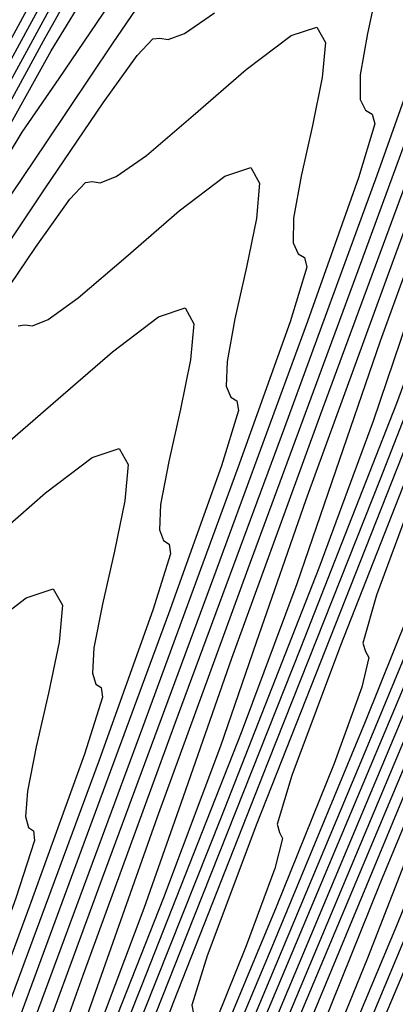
# Model space of a CAD drawing. Extents: x 3249832 to 3255657, y 13789405 to 13793316.
# Tile 22 of 256: x 3251559.18 to 3251562, y 13792368.97 to 13792376.35. Entities that reach past the tile are written whole.
import ezdxf

# ---------------------------------------------------------------- set-up
doc = ezdxf.new("R2010")
doc.units = 0
doc.header["$LTSCALE"] = 100
doc.header["$MEASUREMENT"] = 0
for name, color, linetype in [('GRATIO_03231_CON', 1, 'CONTINUOUS'), ('GRATIO_0323_ICON', 1, 'CONTINUOUS'), ('TARGETS_EAST', 7, 'CONTINUOUS')]:
    doc.layers.add(name, color=color, linetype=linetype)

# ---------------------------------------------------------------- blocks, each defined once
blk = doc.blocks.new('Gratio_032316_contours')
at = {"layer": 'GRATIO_03231_CON', "color": 5, "linetype": 'Continuous', "flags": 128}
for points in [[(3251566.8119, 13792380.8048), (3251565.7879, 13792378.3565), (3251564.9766, 13792376.3841), (3251564.5209, 13792375.2189), (3251564.1852, 13792374.328), (3251563.6397, 13792372.9625), (3251562.6685, 13792370.6344), (3251561.5124, 13792367.8989), (3251560.5267, 13792365.5721), (3251559.9514, 13792364.2034), (3251559.5665, 13792363.2758), (3251559.0371, 13792362.0056), (3251558.1373, 13792359.865), (3251557.077, 13792357.3505), (3251556.1754, 13792355.2141), (3251555.6718, 13792354.0202), (3251555.4866, 13792353.58), (3251555.4606, 13792353.5166)], [(3251567.1103, 13792381.7171), (3251566.087, 13792379.2838), (3251565.0378, 13792376.7772), (3251564.2054, 13792374.7583), (3251563.7355, 13792373.5663), (3251563.3881, 13792372.6554), (3251562.8263, 13792371.2584), (3251561.83, 13792368.8752), (3251560.6454, 13792366.0749), (3251559.6356, 13792363.6935), (3251559.0514, 13792362.3074), (3251558.6965, 13792361.4549), (3251558.2627, 13792360.4141), (3251557.5359, 13792358.6852), (3251556.6796, 13792356.6541), (3251555.9517, 13792354.9284), (3251555.5454, 13792353.9636), (3251555.3965, 13792353.6074), (3251555.3762, 13792353.5556)], [(3251567.2274, 13792382.203), (3251566.4094, 13792380.2529), (3251565.3621, 13792377.7628), (3251564.2878, 13792375.1979), (3251563.4342, 13792373.1324), (3251562.9502, 13792371.9137), (3251562.5909, 13792370.9828), (3251562.0128, 13792369.5543), (3251560.9915, 13792367.1161), (3251559.7784, 13792364.2509), (3251558.7445, 13792361.8148), (3251558.1515, 13792360.4114), (3251557.8266, 13792359.6339), (3251557.4882, 13792358.8227), (3251556.9345, 13792357.5054), (3251556.2822, 13792355.9578), (3251555.7279, 13792354.6426), (3251555.419, 13792353.907), (3251555.3063, 13792353.6349), (3251555.2918, 13792353.5945)], [(3251566.818, 13792381.728), (3251566.4578, 13792380.8045), (3251565.8631, 13792379.3634), (3251565.0076, 13792377.3245), (3251563.9123, 13792374.7207), (3251562.7878, 13792372.0393), (3251561.8917, 13792369.8808), (3251561.3795, 13792368.6086), (3251560.9966, 13792367.6377), (3251560.386, 13792366.146), (3251559.3145, 13792363.5978), (3251558.0445, 13792360.6029), (3251556.9622, 13792358.0576), (3251556.3515, 13792356.6195), (3251556.0867, 13792355.992), (3251555.9393, 13792355.6398), (3251555.7317, 13792355.1458), (3251555.4871, 13792354.5654), (3251555.2793, 13792354.0722), (3251555.1634, 13792353.7963), (3251555.1213, 13792353.6942), (3251555.1159, 13792353.679)], [(3251566.6078, 13792382.3401), (3251566.3178, 13792381.5033), (3251566.2525, 13792381.1845), (3251566.2979, 13792381.1211), (3251566.3473, 13792381.0698), (3251566.324, 13792380.8646), (3251566.1587, 13792380.3586), (3251565.7892, 13792379.4158), (3251565.1809, 13792377.9436), (3251564.3066, 13792375.8602), (3251563.1874, 13792373.1997), (3251562.0377, 13792370.46), (3251561.1205, 13792368.2549), (3251560.5942, 13792366.956), (3251560.1994, 13792365.9652), (3251559.5725, 13792364.4419), (3251558.476, 13792361.8387), (3251557.1775, 13792358.7789), (3251556.0711, 13792356.1789), (3251555.4516, 13792354.7235), (3251555.2167, 13792354.171)], [(3251566.5664, 13792382.523), (3251565.9807, 13792381.0046), (3251565.6814, 13792380.1505), (3251565.6106, 13792379.8259), (3251565.6523, 13792379.7626), (3251565.6985, 13792379.7121), (3251565.671, 13792379.5044), (3251565.4995, 13792378.9892), (3251565.1205, 13792378.0271), (3251564.4987, 13792376.5239), (3251563.6057, 13792374.396), (3251562.4625, 13792371.6787), (3251561.2877, 13792368.8807), (3251560.3493, 13792366.6291), (3251559.813, 13792365.3131), (3251559.4352, 13792364.37), (3251558.8704, 13792362.9991), (3251557.8888, 13792360.6698), (3251556.7267, 13792357.9319), (3251555.7365, 13792355.6056), (3251555.1827, 13792354.3057), (3251554.9785, 13792353.8268), (3251554.949, 13792353.7583)], [(3251566.6682, 13792383.0418), (3251565.9533, 13792381.2189), (3251565.3536, 13792379.669), (3251565.045, 13792378.7978), (3251564.9686, 13792378.4674), (3251565.0068, 13792378.4041), (3251565.0496, 13792378.3544), (3251565.0179, 13792378.1443), (3251564.8402, 13792377.6198), (3251564.4519, 13792376.6385), (3251563.8166, 13792375.1041), (3251562.9048, 13792372.9318), (3251561.7376, 13792370.1577), (3251560.5377, 13792367.3014), (3251559.578, 13792365.0033), (3251559.0328, 13792363.6726), (3251558.6793, 13792362.7942), (3251558.196, 13792361.6215), (3251557.3645, 13792359.6484), (3251556.3801, 13792357.3292), (3251555.5411, 13792355.3586), (3251555.0716, 13792354.2574), (3251554.8982, 13792353.8517), (3251554.8727, 13792353.7938)], [(3251564.0994, 13792376.998), (3251563.7721, 13792376.0923), (3251563.6846, 13792375.7503), (3251563.7157, 13792375.6872), (3251563.752, 13792375.639), (3251563.7119, 13792375.424), (3251563.5216, 13792374.881), (3251563.1146, 13792373.8611), (3251562.4523, 13792372.2645), (3251561.503, 13792370.0033), (3251560.2879, 13792367.1157), (3251559.0376, 13792364.1428), (3251558.0356, 13792361.7516), (3251557.4724, 13792360.3917), (3251557.1674, 13792359.6426), (3251556.8473, 13792358.8665), (3251556.3159, 13792357.6056), (3251555.6867, 13792356.1237), (3251555.1502, 13792354.8645), (3251554.8496, 13792354.1609)], [(3251564.114, 13792377.3064), (3251563.4723, 13792375.6625), (3251563.1357, 13792374.7396), (3251563.0427, 13792374.3917), (3251563.0701, 13792374.3287), (3251563.1031, 13792374.2813), (3251563.0588, 13792374.0638), (3251562.8624, 13792373.5116), (3251562.446, 13792372.4725), (3251561.7701, 13792370.8447), (3251560.8021, 13792368.5391), (3251559.563, 13792365.5947), (3251558.2876, 13792362.5635), (3251557.2644, 13792360.1258), (3251556.6922, 13792358.7512), (3251556.4114, 13792358.0668), (3251556.1729, 13792357.4889), (3251555.7917, 13792356.5843), (3251555.3402, 13792355.521), (3251554.9553, 13792354.6175), (3251554.7395, 13792354.1126)], [(3251564.279, 13792377.973), (3251563.5009, 13792376.0022), (3251562.8452, 13792374.327), (3251562.4993, 13792373.3869), (3251562.4007, 13792373.0332), (3251562.4246, 13792372.9703), (3251562.4543, 13792372.9236), (3251562.4058, 13792372.7036), (3251562.2031, 13792372.1422), (3251561.7774, 13792371.0838), (3251561.088, 13792369.4249), (3251560.1012, 13792367.0749), (3251558.8381, 13792364.0737), (3251557.5375, 13792360.9842), (3251556.4931, 13792358.4999), (3251555.912, 13792357.1107), (3251555.6555, 13792356.491), (3251555.4985, 13792356.1114), (3251555.2674, 13792355.5629), (3251554.9937, 13792354.9182), (3251554.7603, 13792354.3704), (3251554.6295, 13792354.0643)], [(3251563.6817, 13792376.7058), (3251562.8878, 13792374.6981), (3251562.2181, 13792372.9915), (3251561.8629, 13792372.0341), (3251561.7587, 13792371.6746), (3251561.7791, 13792371.6118), (3251561.8055, 13792371.5659), (3251561.7527, 13792371.3435), (3251561.5438, 13792370.7728), (3251561.1087, 13792369.6951), (3251560.4058, 13792368.0052), (3251559.4003, 13792365.6106), (3251558.1132, 13792362.5527), (3251556.7875, 13792359.4049), (3251555.7219, 13792356.8741), (3251555.1318, 13792355.4703), (3251554.8995, 13792354.9152), (3251554.824, 13792354.7339), (3251554.7404, 13792354.5359), (3251554.6274, 13792354.2703)], [(3251563.5613, 13792376.9927), (3251563.1792, 13792375.9449), (3251562.4871, 13792374.1714), (3251561.6616, 13792372.0898), (3251560.964, 13792370.3205), (3251560.59, 13792369.3287), (3251560.4748, 13792368.9576), (3251560.488, 13792368.8948), (3251560.5078, 13792368.8505), (3251560.4467, 13792368.6232), (3251560.2253, 13792368.034), (3251559.7779, 13792366.9331), (3251559.093, 13792365.2879), (3251558.1725, 13792363.095), (3251557.0565, 13792360.4433), (3251555.9389, 13792357.7902), (3251555.0515, 13792355.6857), (3251554.562, 13792354.5268), (3251554.3807, 13792354.1001)], [(3251563.2279, 13792376.5041), (3251562.9871, 13792375.7746), (3251562.5957, 13792374.7089), (3251561.8898, 13792372.9042), (3251561.0485, 13792370.7856), (3251560.3369, 13792368.985), (3251559.9536, 13792367.9759), (3251559.8328, 13792367.599), (3251559.8424, 13792367.5364), (3251559.859, 13792367.4928), (3251559.7936, 13792367.263), (3251559.566, 13792366.6646), (3251559.1137, 13792365.5549), (3251558.4462, 13792363.9519), (3251557.5907, 13792361.9135), (3251556.6009, 13792359.561), (3251555.635, 13792357.2685), (3251554.8775, 13792355.4731), (3251554.4603, 13792354.4873), (3251554.305, 13792354.1246)], [(3251548.8044, 13792356.6775), (3251548.896, 13792356.8572), (3251548.9773, 13792357.0165), (3251549.0382, 13792357.1349), (3251549.1212, 13792357.2937), (3251549.481, 13792357.9822), (3251550.4248, 13792359.791), (3251552.1103, 13792363.0224), (3251554.0946, 13792366.8229), (3251555.7849, 13792370.0505), (3251556.7645, 13792371.9012), (3251557.3207, 13792372.9236), (3251557.9171, 13792374.0045), (3251558.884, 13792375.7779), (3251560.0204, 13792377.8668)], [(3251563.6302, 13792378.0333), (3251563.0091, 13792376.3176), (3251562.6606, 13792375.2978), (3251562.4128, 13792374.5565), (3251562.0121, 13792373.4729), (3251561.2924, 13792371.637), (3251560.4354, 13792369.4815), (3251559.7098, 13792367.6495), (3251559.3172, 13792366.6232), (3251559.1908, 13792366.2405), (3251559.1969, 13792366.1779), (3251559.2102, 13792366.1351), (3251559.1406, 13792365.9029), (3251558.9067, 13792365.2952), (3251558.4495, 13792364.1767), (3251557.7993, 13792362.6159), (3251557.009, 13792360.7321), (3251556.1453, 13792358.6788), (3251555.3311, 13792356.7467), (3251554.7035, 13792355.2604), (3251554.3585, 13792354.4479), (3251554.2292, 13792354.1491)], [(3251548.8517, 13792356.6547), (3251548.8986, 13792356.7457), (3251549.2292, 13792357.3808), (3251550.1273, 13792359.1043), (3251551.7351, 13792362.188), (3251553.6282, 13792365.8146), (3251555.2408, 13792368.8945), (3251556.177, 13792370.6639), (3251556.7198, 13792371.6628), (3251557.3223, 13792372.757), (3251558.3053, 13792374.5613), (3251559.4608, 13792376.6863)], [(3251563.0832, 13792376.8729), (3251562.4501, 13792375.1281), (3251562.0934, 13792374.0915), (3251561.8385, 13792373.3384), (3251561.4286, 13792372.237), (3251560.6951, 13792370.3698), (3251559.8223, 13792368.1773), (3251559.0827, 13792366.3139), (3251558.6808, 13792365.2705), (3251558.5489, 13792364.8819), (3251558.5513, 13792364.8194), (3251558.5614, 13792364.7774), (3251558.4876, 13792364.5427), (3251558.2474, 13792363.9258), (3251557.7853, 13792362.7985), (3251557.1525, 13792361.2799), (3251556.4272, 13792359.5506), (3251555.6897, 13792357.7966), (3251555.0275, 13792356.2249), (3251554.5301, 13792355.0476), (3251554.2582, 13792354.4081), (3251554.1559, 13792354.173)], [(3251548.9506, 13792356.6069), (3251548.9883, 13792356.6833), (3251549.2615, 13792357.211), (3251550.0058, 13792358.6414), (3251551.3392, 13792361.2001), (3251552.9096, 13792364.209), (3251554.2475, 13792366.7642), (3251555.03, 13792368.2431), (3251555.5215, 13792369.1478), (3251556.1329, 13792370.2619), (3251557.148, 13792372.128), (3251558.3416, 13792374.3252), (3251559.3613, 13792376.1918), (3251559.9539, 13792377.2497)], [(3251562.7707, 13792376.6707), (3251561.9894, 13792374.5521), (3251561.3322, 13792372.7491), (3251560.9588, 13792371.679), (3251560.6899, 13792370.9022), (3251560.2616, 13792369.765), (3251559.5005, 13792367.8355), (3251558.5961, 13792365.569), (3251557.8285, 13792363.6429), (3251557.4079, 13792362.565), (3251557.2649, 13792362.1648), (3251557.2602, 13792362.1025), (3251557.2637, 13792362.062), (3251557.1815, 13792361.8224), (3251556.9289, 13792361.187), (3251556.4568, 13792360.0421), (3251555.8588, 13792358.6079), (3251555.2638, 13792357.1876), (3251554.7785, 13792356.0321), (3251554.4203, 13792355.1812), (3251554.1841, 13792354.6219), (3251554.0592, 13792354.328), (3251554.0122, 13792354.22)], [(3251549.0001, 13792356.583), (3251549.0332, 13792356.6521), (3251549.2776, 13792357.1261), (3251549.945, 13792358.41), (3251551.1412, 13792360.7062), (3251552.5503, 13792363.4062), (3251553.7508, 13792365.6991), (3251554.4566, 13792367.0327), (3251554.9223, 13792367.8903), (3251555.5381, 13792369.0143), (3251556.5693, 13792370.9113), (3251557.782, 13792373.1446), (3251558.8177, 13792375.042), (3251559.4189, 13792376.1174), (3251559.7325, 13792376.6305)], [(3251562.9099, 13792377.3767), (3251562.2373, 13792375.5448), (3251561.4425, 13792373.3917), (3251560.7732, 13792371.5596), (3251560.3915, 13792370.4727), (3251560.1156, 13792369.6841), (3251559.6781, 13792368.529), (3251558.9032, 13792366.5683), (3251557.983, 13792364.2648), (3251557.2014, 13792362.3074), (3251556.7715, 13792361.2123), (3251556.6229, 13792360.8063), (3251556.6147, 13792360.744), (3251556.6149, 13792360.7043), (3251556.5284, 13792360.4623), (3251556.2696, 13792359.8176), (3251555.7926, 13792358.6639), (3251555.2119, 13792357.2719), (3251554.682, 13792356.0062), (3251554.3229, 13792355.1499), (3251554.1168, 13792354.6593), (3251554.0111, 13792354.409), (3251553.9597, 13792354.288)], [(3251549.0496, 13792356.5591), (3251549.078, 13792356.6209), (3251549.2938, 13792357.0412), (3251549.8842, 13792358.1786), (3251550.9433, 13792360.2123), (3251552.191, 13792362.6035), (3251553.2542, 13792364.634), (3251553.8831, 13792365.8223), (3251554.3231, 13792366.6328), (3251554.9434, 13792367.7668), (3251555.9906, 13792369.6946), (3251557.2224, 13792371.9641), (3251558.2741, 13792373.8921), (3251558.8839, 13792374.9852), (3251559.2013, 13792375.5069), (3251559.4787, 13792375.9102), (3251559.9031, 13792376.5354)], [(3251562.7582, 13792377.3256), (3251562.3879, 13792376.28), (3251561.7038, 13792374.4189), (3251560.8955, 13792372.2313), (3251560.2143, 13792370.3701), (3251559.8242, 13792369.2664), (3251559.5413, 13792368.466), (3251559.0946, 13792367.2931), (3251558.3059, 13792365.3011), (3251557.3699, 13792362.9607), (3251556.5743, 13792360.9719), (3251556.1351, 13792359.8595), (3251555.981, 13792359.4477), (3251555.9692, 13792359.3856), (3251555.9672, 13792359.3493), (3251555.8846, 13792359.124), (3251555.6413, 13792358.5221), (3251555.1839, 13792357.4184), (3251554.5661, 13792355.9386), (3251553.8681, 13792354.2706)], [(3251549.0991, 13792356.5353), (3251549.1229, 13792356.5897), (3251549.3099, 13792356.9563), (3251549.8234, 13792357.9472), (3251550.7453, 13792359.7183), (3251551.8317, 13792361.8007), (3251552.7575, 13792363.5689), (3251553.3096, 13792364.6119), (3251553.724, 13792365.3753), (3251554.3486, 13792366.5193), (3251555.4119, 13792368.478), (3251556.6628, 13792370.7835), (3251557.7306, 13792372.7423), (3251558.3489, 13792373.8529), (3251558.6701, 13792374.3833), (3251558.9508, 13792374.7933), (3251559.3813, 13792375.4286), (3251559.8844, 13792376.1769), (3251560.3167, 13792376.8115)], [(3251562.3607, 13792376.6452), (3251562.2432, 13792376.2451), (3251561.8659, 13792375.1834), (3251561.1704, 13792373.293), (3251560.3486, 13792371.0709), (3251559.6553, 13792369.1806), (3251559.2569, 13792368.0602), (3251558.9671, 13792367.2479), (3251558.511, 13792366.0571), (3251557.7086, 13792364.0339), (3251556.7568, 13792361.6565), (3251555.9472, 13792359.6364), (3251555.4986, 13792358.5068), (3251555.339, 13792358.0892), (3251555.3236, 13792358.0271), (3251555.3222, 13792358.0007), (3251555.2621, 13792357.8368), (3251555.0851, 13792357.3989), (3251554.7523, 13792356.596), (3251554.3029, 13792355.5193), (3251553.795, 13792354.3058)], [(3251558.8556, 13792373.9868), (3251559.3, 13792374.6416), (3251559.5599, 13792375.0039), (3251559.6761, 13792375.1305), (3251559.7276, 13792375.1367), (3251559.7878, 13792375.1283), (3251559.908, 13792375.1739), (3251560.1341, 13792375.333), (3251560.4865, 13792375.6335), (3251560.8841, 13792375.9764), (3251561.2206, 13792376.2315), (3251561.4136, 13792376.2961), (3251561.4783, 13792376.1795), (3251561.4543, 13792375.9184), (3251561.3808, 13792375.5584), (3251561.2963, 13792375.1776), (3251561.2393, 13792374.8626), (3251561.2372, 13792374.6774), (3251561.2737, 13792374.5954), (3251561.3219, 13792374.5674), (3251561.338, 13792374.4952), (3251561.2132, 13792374.084), (3251560.822, 13792372.9902), (3251560.1035, 13792371.0412), (3251559.2548, 13792368.7502)], [(3251559.1704, 13792374.054), (3251559.22, 13792374.0612), (3251559.2775, 13792374.0538), (3251559.3958, 13792374.1015), (3251559.6222, 13792374.2641), (3251559.9783, 13792374.5697), (3251560.3814, 13792374.918), (3251560.7228, 13792375.177), (3251560.9188, 13792375.2426), (3251560.9845, 13792375.1242), (3251560.9601, 13792374.8592), (3251560.8854, 13792374.4937), (3251560.7991, 13792374.1074), (3251560.7395, 13792373.7883), (3251560.7343, 13792373.6014), (3251560.7676, 13792373.5195), (3251560.8129, 13792373.4924), (3251560.8267, 13792373.4201), (3251560.6983, 13792373.0035), (3251560.3001, 13792371.8935), (3251559.5701, 13792369.9153), (3251558.7079, 13792367.5898)], [(3251559.1104, 13792373.1951), (3251559.4702, 13792373.5059), (3251559.8787, 13792373.8597), (3251560.2251, 13792374.1225), (3251560.424, 13792374.1891), (3251560.4907, 13792374.0689), (3251560.4659, 13792373.8), (3251560.39, 13792373.4291), (3251560.3018, 13792373.0372), (3251560.2397, 13792372.7139), (3251560.2314, 13792372.5253), (3251560.2615, 13792372.4435), (3251560.304, 13792372.4174), (3251560.3153, 13792372.3451), (3251560.1833, 13792371.923), (3251559.7781, 13792370.7969), (3251559.0367, 13792368.7894)], [(3251558.9621, 13792372.4421), (3251559.376, 13792372.8013), (3251559.7274, 13792373.068), (3251559.9292, 13792373.1356), (3251559.9969, 13792373.0136), (3251559.9717, 13792372.7408), (3251559.8946, 13792372.3644), (3251559.8045, 13792371.967), (3251559.7398, 13792371.6396), (3251559.7284, 13792371.4493), (3251559.7554, 13792371.3676), (3251559.795, 13792371.3424), (3251559.804, 13792371.2701), (3251559.6683, 13792370.8425), (3251559.2562, 13792369.7003), (3251558.5032, 13792367.6635)]]:
    blk.add_lwpolyline(points, dxfattribs=at)
at = {"layer": 'GRATIO_0323_ICON', "color": 7, "linetype": 'Continuous', "flags": 128}
for points in [[(3251566.5452, 13792380.7832), (3251565.7085, 13792378.7887), (3251564.6372, 13792376.2417), (3251563.5378, 13792373.6186), (3251562.6629, 13792371.5066), (3251562.1649, 13792370.2612), (3251561.7938, 13792369.3103), (3251561.1994, 13792367.8502), (3251560.153, 13792365.357), (3251558.9114, 13792362.4269), (3251557.8533, 13792359.9362), (3251557.2515, 13792358.5155), (3251556.9566, 13792357.8129), (3251556.7138, 13792357.2312), (3251556.3331, 13792356.3256), (3251555.8847, 13792355.2616), (3251555.5036, 13792354.3574), (3251555.2913, 13792353.8516), (3251555.214, 13792353.6644), (3251555.2041, 13792353.6365)], [(3251566.6803, 13792383.3607), (3251566.0709, 13792381.7746), (3251565.3402, 13792379.9147), (3251564.7265, 13792378.3335), (3251564.4086, 13792377.4451), (3251564.3266, 13792377.1088), (3251564.3612, 13792377.0457), (3251564.4008, 13792376.9967), (3251564.3649, 13792376.7841), (3251564.1809, 13792376.2504), (3251563.7833, 13792375.2498), (3251563.1344, 13792373.6843), (3251562.2039, 13792371.4676), (3251561.0127, 13792368.6367), (3251559.7876, 13792365.7221), (3251558.8068, 13792363.3774), (3251558.2526, 13792362.0322), (3251557.9233, 13792361.2184), (3251557.5216, 13792360.244), (3251556.8402, 13792358.627), (3251556.0334, 13792356.7264), (3251555.3456, 13792355.1115), (3251554.9605, 13792354.2091)], [(3251566.5635, 13792385.053), (3251565.9714, 13792383.4261), (3251565.2709, 13792381.5145), (3251564.686, 13792379.8862), (3251564.3625, 13792378.9167), (3251564.1356, 13792378.2108), (3251563.7627, 13792377.1809), (3251563.0844, 13792375.4386), (3251562.2747, 13792373.3939), (3251561.591, 13792371.656), (3251561.2264, 13792370.6814), (3251561.1168, 13792370.3161), (3251561.1335, 13792370.2533), (3251561.1567, 13792370.2082), (3251561.0997, 13792369.9833), (3251560.8845, 13792369.4034), (3251560.4421, 13792368.3113), (3251559.7399, 13792366.6239), (3251558.7542, 13792364.2765), (3251557.5122, 13792361.3255), (3251556.2427, 13792358.312), (3251555.2254, 13792355.8983), (3251554.6637, 13792354.5663), (3251554.4565, 13792354.0756)], [(3251548.9012, 13792356.6308), (3251548.9434, 13792356.7145), (3251549.2453, 13792357.2959), (3251550.0665, 13792358.8729), (3251551.5371, 13792361.6941), (3251553.2689, 13792365.0118), (3251554.7442, 13792367.8293), (3251555.6035, 13792369.4535), (3251556.1206, 13792370.4053), (3251556.7276, 13792371.5094), (3251557.7267, 13792373.3446), (3251558.9012, 13792375.5057), (3251559.9049, 13792377.3417)], [(3251563.3042, 13792377.7966), (3251562.5363, 13792375.7125), (3251561.8911, 13792373.9386), (3251561.5261, 13792372.8853), (3251561.2642, 13792372.1203), (3251560.8451, 13792371.001), (3251560.0978, 13792369.1027), (3251559.2092, 13792366.8732), (3251558.4556, 13792364.9784), (3251558.0443, 13792363.9177), (3251557.9069, 13792363.5234), (3251557.9058, 13792363.461), (3251557.9125, 13792363.4197), (3251557.8345, 13792363.1826), (3251557.5882, 13792362.5564), (3251557.121, 13792361.4203), (3251556.5056, 13792359.9439), (3251555.8455, 13792358.3691), (3251555.2341, 13792356.9144), (3251554.7239, 13792355.703), (3251554.3571, 13792354.8348), (3251554.1587, 13792354.368), (3251554.084, 13792354.1965)], [(3251553.1248, 13792364.1178), (3251553.7539, 13792365.2717), (3251554.8333, 13792367.2613), (3251556.1033, 13792369.603), (3251557.187, 13792371.5924), (3251557.8139, 13792372.7207), (3251558.1388, 13792373.2597), (3251558.4229, 13792373.6764), (3251558.8594, 13792374.3218), (3251559.37, 13792375.0819), (3251559.8083, 13792375.7266), (3251560.0654, 13792376.083), (3251560.1818, 13792376.2071), (3251560.2353, 13792376.2123), (3251560.2981, 13792376.2027), (3251560.4202, 13792376.2463), (3251560.6459, 13792376.4019)], [(3251561.8762, 13792376.623), (3251561.7936, 13792376.2478), (3251561.7392, 13792375.937), (3251561.7401, 13792375.7534), (3251561.7799, 13792375.6713), (3251561.8308, 13792375.6424), (3251561.8494, 13792375.5702), (3251561.7282, 13792375.1645), (3251561.344, 13792374.0868), (3251560.637, 13792372.1671), (3251559.8017, 13792369.9105), (3251559.0963, 13792367.9911)], [(3251556.2504, 13792368.7876), (3251556.7979, 13792369.6067), (3251557.2667, 13792370.3019), (3251557.5376, 13792370.6875), (3251557.6533, 13792370.8243), (3251557.697, 13792370.8346), (3251557.7465, 13792370.8306), (3251557.8591, 13792370.8842), (3251558.0868, 13792371.0573), (3251558.4539, 13792371.3783), (3251558.8732, 13792371.7429), (3251559.2297, 13792372.0135), (3251559.4344, 13792372.0821), (3251559.5031, 13792371.9583), (3251559.4776, 13792371.6815), (3251559.3993, 13792371.2998), (3251559.3072, 13792370.8968), (3251559.24, 13792370.5652), (3251559.2255, 13792370.3732), (3251559.2493, 13792370.2917), (3251559.2861, 13792370.2674), (3251559.2927, 13792370.195), (3251559.1533, 13792369.762), (3251558.7342, 13792368.6037)]]:
    blk.add_lwpolyline(points, dxfattribs=at)

msp = doc.modelspace()

# ---------------------------------------------------------------- block references
at = {"layer": 'TARGETS_EAST'}
msp.add_blockref('Gratio_032316_contours', (0, 0), dxfattribs=at)

doc.saveas('drawing.dxf')
